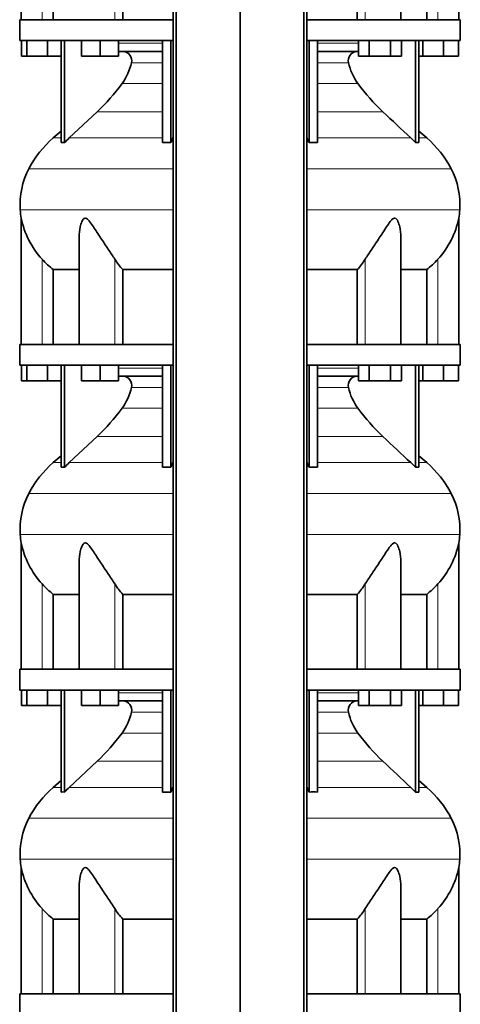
# Model space of a CAD drawing. Header units: millimetres. Extents: x 424 to 1298, y -2735 to 1993.
# Tile 18 of 24: x 431 to 716, y -100 to 537. Entities that reach past the tile are written whole.
import ezdxf

# ---------------------------------------------------------------- set-up
doc = ezdxf.new("R2010")
doc.units = ezdxf.units.MM
doc.layers.add('MID_344-7', color=7, linetype='Continuous')
doc.layers.add('VSI344_DIFFUSORE', color=7, linetype='Continuous')

# ---------------------------------------------------------------- blocks, each defined once
blk = doc.blocks.new('SE')
at = {"layer": 'MID_344-7', "color": 7, "linetype": 'Continuous', "lineweight": 35}
for p, q in [((530.59, 1199.95), (530.59, -302.05)), ((532.56, -302.05), (532.56, 1199.95)), ((573.8, -302.05), (573.8, 1199.95)), ((615.04, -302.05), (615.04, 1199.95)), ((617, 1199.95), (617, -302.05))]:
    blk.add_line(p, q, dxfattribs=at)
at = {"layer": 'VSI344_DIFFUSORE', "color": 7, "linetype": 'Continuous', "lineweight": 35}
for p, q in [((432.3, 618.64), (432.3, 536.95)), ((715.3, 536.95), (715.3, 618.64)), ((677.81, 536.95), (677.81, 606.46)), ((453.05, 536.95), (453.05, 585.33)), ((497.96, 536.95), (497.96, 585.33)), ((649.63, 585.33), (649.63, 536.95)), ((694.54, 585.33), (694.54, 536.95)), ((530.59, 536.95), (431.3, 536.95)), ((431.3, 536.95), (431.3, 523.45)), ((716.3, 536.95), (617, 536.95)), ((716.3, 523.45), (716.3, 536.95)), ((530.59, 523.45), (431.3, 523.45)), ((432.41, 513.45), (432.41, 523.45)), ((436, 513.45), (436, 523.45)), ((449.38, 513.45), (449.38, 523.45)), ((458.09, 457.49), (458.09, 523.45)), ((460.38, 457.49), (460.38, 523.45)), ((471.29, 513.45), (471.29, 523.45)), ((483.29, 513.45), (483.29, 523.45)), ((495.29, 513.45), (495.29, 523.45)), ((523.57, 457.49), (523.57, 523.45)), ((529.12, 457.49), (529.12, 523.45)), ((716.3, 523.45), (617, 523.45)), ((618.48, 457.49), (618.48, 523.45)), ((624.02, 457.49), (624.02, 523.45)), ((650.45, 513.45), (650.45, 523.45)), ((657.38, 513.45), (657.38, 523.45)), ((671.23, 513.45), (671.23, 523.45)), ((678.16, 513.45), (678.16, 523.45)), ((687.21, 457.49), (687.21, 523.45)), ((689.51, 457.49), (689.51, 523.45)), ((692, 513.45), (692, 523.45)), ((705.38, 513.45), (705.38, 523.45)), ((715.18, 513.45), (715.18, 523.45)), ((523.57, 516.45), (495.29, 516.45)), ((650.45, 516.45), (624.02, 516.45)), ((436, 513.45), (432.41, 513.45)), ((449.38, 513.45), (436, 513.45)), ((458.09, 513.45), (449.38, 513.45)), ((483.29, 513.45), (471.29, 513.45)), ((495.29, 513.45), (483.29, 513.45)), ((657.38, 513.45), (650.45, 513.45)), ((671.23, 513.45), (657.38, 513.45)), ((678.16, 513.45), (671.23, 513.45)), ((692, 513.45), (689.51, 513.45)), ((705.38, 513.45), (692, 513.45)), ((715.18, 513.45), (705.38, 513.45)), ((481.31, 477.36), (463.38, 460.5)), ((458.09, 464.92), (453, 460.5)), ((694.59, 460.5), (689.51, 464.92)), ((529.12, 457.49), (530.36, 460.5)), ((684.21, 460.5), (687.21, 457.49)), ((523.57, 457.49), (529.12, 457.49)), ((687.21, 457.49), (689.51, 457.49)), ((432.3, 408.64), (432.3, 326.95)), ((715.3, 326.95), (715.3, 408.64)), ((469.79, 396.45), (469.79, 326.95)), ((677.81, 326.95), (677.81, 396.46)), ((453.05, 375.33), (469.79, 375.33)), ((453.05, 326.95), (453.05, 375.33)), ((497.96, 375.33), (530.59, 375.33)), ((497.96, 326.95), (497.96, 375.33)), ((617, 375.33), (649.63, 375.33)), ((649.63, 375.33), (649.63, 326.95)), ((677.81, 375.33), (694.54, 375.33)), ((694.54, 375.33), (694.54, 326.95)), ((530.59, 326.95), (431.3, 326.95)), ((431.3, 326.95), (431.3, 313.45)), ((716.3, 326.95), (617, 326.95)), ((716.3, 313.45), (716.3, 326.95)), ((530.59, 313.45), (431.3, 313.45)), ((432.41, 303.45), (432.41, 313.45)), ((436, 303.45), (436, 313.45)), ((449.38, 303.45), (449.38, 313.45)), ((458.09, 247.49), (458.09, 313.45)), ((460.38, 247.49), (460.38, 313.45)), ((471.29, 303.45), (471.29, 313.45)), ((483.29, 303.45), (483.29, 313.45)), ((495.29, 303.45), (495.29, 313.45)), ((523.57, 247.49), (523.57, 313.45)), ((529.12, 247.49), (529.12, 313.45)), ((716.3, 313.45), (617, 313.45)), ((618.48, 247.49), (618.48, 313.45)), ((624.02, 247.49), (624.02, 313.45)), ((650.45, 303.45), (650.45, 313.45)), ((657.38, 303.45), (657.38, 313.45)), ((671.23, 303.45), (671.23, 313.45)), ((678.16, 303.45), (678.16, 313.45)), ((687.21, 247.49), (687.21, 313.45)), ((689.51, 247.49), (689.51, 313.45)), ((692, 303.45), (692, 313.45)), ((705.38, 303.45), (705.38, 313.45)), ((715.18, 303.45), (715.18, 313.45)), ((523.57, 306.45), (495.29, 306.45)), ((650.45, 306.45), (624.02, 306.45)), ((436, 303.45), (432.41, 303.45)), ((449.38, 303.45), (436, 303.45)), ((458.09, 303.45), (449.38, 303.45)), ((483.29, 303.45), (471.29, 303.45)), ((495.29, 303.45), (483.29, 303.45)), ((657.38, 303.45), (650.45, 303.45)), ((671.23, 303.45), (657.38, 303.45)), ((678.16, 303.45), (671.23, 303.45)), ((692, 303.45), (689.51, 303.45)), ((705.38, 303.45), (692, 303.45)), ((715.18, 303.45), (705.38, 303.45)), ((481.31, 267.36), (463.38, 250.5)), ((458.09, 254.92), (453, 250.5)), ((694.59, 250.5), (689.51, 254.92)), ((529.12, 247.49), (530.36, 250.5)), ((684.21, 250.5), (687.21, 247.49)), ((523.57, 247.49), (529.12, 247.49)), ((687.21, 247.49), (689.51, 247.49)), ((432.3, 198.64), (432.3, 116.95)), ((715.3, 116.95), (715.3, 198.64)), ((469.79, 186.45), (469.79, 116.95)), ((677.81, 116.95), (677.81, 186.46)), ((453.05, 165.33), (469.79, 165.33)), ((453.05, 116.95), (453.05, 165.33)), ((497.96, 165.33), (530.59, 165.33)), ((497.96, 116.95), (497.96, 165.33)), ((617, 165.33), (649.63, 165.33)), ((649.63, 165.33), (649.63, 116.95)), ((677.81, 165.33), (694.54, 165.33)), ((694.54, 165.33), (694.54, 116.95)), ((530.59, 116.95), (431.3, 116.95)), ((431.3, 116.95), (431.3, 103.45)), ((716.3, 116.95), (617, 116.95)), ((716.3, 103.45), (716.3, 116.95)), ((530.59, 103.45), (431.3, 103.45)), ((432.41, 93.45), (432.41, 103.45)), ((436, 93.45), (436, 103.45)), ((449.38, 93.45), (449.38, 103.45)), ((458.09, 37.49), (458.09, 103.45)), ((460.38, 37.49), (460.38, 103.45)), ((471.29, 93.45), (471.29, 103.45)), ((483.29, 93.45), (483.29, 103.45)), ((495.29, 93.45), (495.29, 103.45)), ((523.57, 37.49), (523.57, 103.45)), ((529.12, 37.49), (529.12, 103.45)), ((716.3, 103.45), (617, 103.45)), ((618.48, 37.49), (618.48, 103.45)), ((624.02, 37.49), (624.02, 103.45)), ((650.45, 93.45), (650.45, 103.45)), ((657.38, 93.45), (657.38, 103.45)), ((671.23, 93.45), (671.23, 103.45)), ((678.16, 93.45), (678.16, 103.45)), ((687.21, 37.49), (687.21, 103.45)), ((689.51, 37.49), (689.51, 103.45)), ((692, 93.45), (692, 103.45)), ((705.38, 93.45), (705.38, 103.45)), ((715.18, 93.45), (715.18, 103.45)), ((523.57, 96.45), (495.29, 96.45)), ((650.45, 96.45), (624.02, 96.45)), ((436, 93.45), (432.41, 93.45)), ((449.38, 93.45), (436, 93.45)), ((458.09, 93.45), (449.38, 93.45)), ((483.29, 93.45), (471.29, 93.45)), ((495.29, 93.45), (483.29, 93.45)), ((657.38, 93.45), (650.45, 93.45)), ((671.23, 93.45), (657.38, 93.45)), ((678.16, 93.45), (671.23, 93.45)), ((692, 93.45), (689.51, 93.45)), ((705.38, 93.45), (692, 93.45)), ((715.18, 93.45), (705.38, 93.45)), ((481.31, 57.36), (463.38, 40.5)), ((458.09, 44.92), (453, 40.5)), ((694.59, 40.5), (689.51, 44.92)), ((529.12, 37.49), (530.36, 40.5)), ((684.21, 40.5), (687.21, 37.49)), ((523.57, 37.49), (529.12, 37.49)), ((687.21, 37.49), (689.51, 37.49)), ((432.3, -11.36), (432.3, -93.05)), ((715.3, -93.05), (715.3, -11.36)), ((469.79, -23.55), (469.79, -93.05)), ((677.81, -93.05), (677.81, -23.54)), ((453.05, -44.67), (469.79, -44.67)), ((453.05, -93.05), (453.05, -44.67)), ((497.96, -44.67), (530.59, -44.67)), ((497.96, -93.05), (497.96, -44.67)), ((617, -44.67), (649.63, -44.67)), ((649.63, -44.67), (649.63, -93.05)), ((677.81, -44.67), (694.54, -44.67)), ((694.54, -44.67), (694.54, -93.05)), ((530.59, -93.05), (431.3, -93.05)), ((431.3, -93.05), (431.3, -106.55)), ((716.3, -93.05), (617, -93.05)), ((716.3, -106.55), (716.3, -93.05))]:
    blk.add_line(p, q, dxfattribs=at)
at = {"layer": 'VSI344_DIFFUSORE', "color": 4, "linetype": 'Continuous', "lineweight": 9}
for p, q in [((445.8, 536.95), (445.8, 592.06)), ((492.83, 536.95), (492.83, 592.06)), ((654.76, 536.95), (654.76, 592.06)), ((701.8, 536.95), (701.8, 592.06)), ((495.29, 521.67), (523.57, 521.67)), ((624.02, 521.67), (650.45, 521.67)), ((523.57, 509.12), (503.57, 509.12)), ((644.02, 509.12), (624.02, 509.12)), ((497.56, 495.65), (523.57, 495.65)), ((624.02, 495.65), (650.04, 495.65)), ((481.31, 477.36), (523.57, 477.36)), ((624.02, 477.36), (666.29, 477.36)), ((458.09, 460.5), (453, 460.5)), ((463.38, 460.5), (523.57, 460.5)), ((530.36, 460.5), (530.59, 460.5)), ((617, 460.5), (617.24, 460.5)), ((684.21, 460.5), (624.02, 460.5)), ((689.51, 460.5), (694.59, 460.5)), ((530.59, 440.51), (437.22, 440.51)), ((710.37, 440.51), (617, 440.51)), ((431.67, 413.96), (530.59, 413.96)), ((617, 413.96), (715.93, 413.96)), ((445.8, 326.95), (445.8, 382.06)), ((492.83, 326.95), (492.83, 382.06)), ((654.76, 326.95), (654.76, 382.06)), ((701.8, 326.95), (701.8, 382.06)), ((495.29, 311.67), (523.57, 311.67)), ((624.02, 311.67), (650.45, 311.67)), ((523.57, 299.12), (503.57, 299.12)), ((644.02, 299.12), (624.02, 299.12)), ((497.56, 285.65), (523.57, 285.65)), ((624.02, 285.65), (650.04, 285.65)), ((481.31, 267.36), (523.57, 267.36)), ((624.02, 267.36), (666.29, 267.36)), ((453, 250.5), (458.09, 250.5)), ((463.38, 250.5), (523.57, 250.5)), ((530.36, 250.5), (530.59, 250.5)), ((617, 250.5), (617.24, 250.5)), ((684.21, 250.5), (624.02, 250.5)), ((689.51, 250.5), (694.59, 250.5)), ((530.59, 230.51), (437.22, 230.51)), ((710.37, 230.51), (617, 230.51)), ((431.67, 203.96), (530.59, 203.96)), ((617, 203.96), (715.93, 203.96)), ((445.8, 116.95), (445.8, 172.06)), ((492.83, 116.95), (492.83, 172.06)), ((654.76, 116.95), (654.76, 172.06)), ((701.8, 116.95), (701.8, 172.06)), ((495.29, 101.67), (523.57, 101.67)), ((624.02, 101.67), (650.45, 101.67)), ((523.57, 89.12), (503.57, 89.12)), ((644.02, 89.12), (624.02, 89.12)), ((497.56, 75.65), (523.57, 75.65)), ((624.02, 75.65), (650.04, 75.65)), ((481.31, 57.36), (523.57, 57.36)), ((624.02, 57.36), (666.29, 57.36)), ((458.09, 40.5), (453, 40.5)), ((463.38, 40.5), (523.57, 40.5)), ((530.36, 40.5), (530.59, 40.5)), ((617, 40.5), (617.24, 40.5)), ((684.21, 40.5), (624.02, 40.5)), ((689.51, 40.5), (694.59, 40.5)), ((530.59, 20.51), (437.22, 20.51)), ((710.37, 20.51), (617, 20.51)), ((431.67, -6.04), (530.59, -6.04)), ((617, -6.04), (715.93, -6.04)), ((445.8, -93.05), (445.8, -37.94)), ((492.83, -93.05), (492.83, -37.94)), ((654.76, -93.05), (654.76, -37.94)), ((701.8, -93.05), (701.8, -37.94))]:
    blk.add_line(p, q, dxfattribs=at)
at = {"layer": 'VSI344_DIFFUSORE', "color": 7, "linetype": 'Continuous', "lineweight": 35}
for centre, radius, start, end in [((497.85, 510.56), 5.9, 345.89395, 86.91999), ((649.75, 510.56), 5.9, 93.08001, 194.10605), ((469.64, 516.2), 34.66, 323.64561, 348.21676), ((677.95, 516.2), 34.66, 191.78324, 216.35439), ((386.97, 577.53), 137.6, 313.27986, 323.48193), ((760.62, 577.53), 137.6, 216.51807, 226.72014), ((497.97, 408.78), 68.53, 131, 152.41797), ((508.4, 412.66), 65.69, 133.25469, 136.95997), ((551.9, 431.78), 71.37, 21.11738, 23.73102), ((649.63, 408.78), 68.53, 27.58203, 49), ((459.24, 439.12), 18.4, 86.42359, 93.57641), ((621.25, 350.36), 107.17, 88.51801, 91.48199), ((481.47, 417.39), 49.92, 152.41797, 183.94519), ((666.12, 417.39), 49.92, 356.05481, 27.58203), ((485.04, 417.64), 53.5, 183.94519, 189.68948), ((662.55, 417.64), 53.5, 350.31219, 356.05481), ((486.87, 419.62), 55.66, 191.35307, 222.44679), ((660.72, 419.62), 55.66, 317.55321, 348.64693), ((485.66, 417.74), 53.5, 221.83822, 232.44836), ((532.87, 407.25), 47.3, 212.17987, 222.44157), ((614.73, 407.25), 47.3, 317.55843, 327.82013), ((661.94, 417.74), 53.5, 307.55164, 318.16178), ((497.85, 300.56), 5.9, 345.89395, 86.91999), ((649.75, 300.56), 5.9, 93.08001, 194.10605), ((469.64, 306.2), 34.66, 323.64561, 348.21676), ((677.95, 306.2), 34.66, 191.78324, 216.35439), ((386.97, 367.53), 137.6, 313.27986, 323.48193), ((760.62, 367.53), 137.6, 216.51807, 226.72014), ((497.97, 198.78), 68.53, 131, 152.41797), ((508.4, 202.66), 65.69, 133.25469, 136.95997), ((551.9, 221.78), 71.37, 21.11738, 23.73102), ((649.63, 198.78), 68.53, 27.58203, 49), ((459.24, 229.12), 18.4, 86.42359, 93.57641), ((621.25, 140.36), 107.17, 88.51801, 91.48199), ((481.47, 207.39), 49.92, 152.41797, 183.94519), ((666.12, 207.39), 49.92, 356.05481, 27.58203), ((485.04, 207.64), 53.5, 183.94519, 189.68948), ((662.55, 207.64), 53.5, 350.31219, 356.05481), ((486.87, 209.62), 55.66, 191.35307, 222.44679), ((660.72, 209.62), 55.66, 317.55321, 348.64693), ((485.66, 207.74), 53.5, 221.83822, 232.44836), ((532.87, 197.25), 47.3, 212.17987, 222.44157), ((614.73, 197.25), 47.3, 317.55843, 327.82013), ((661.94, 207.74), 53.5, 307.55164, 318.16178), ((497.85, 90.56), 5.9, 345.89395, 86.91999), ((649.75, 90.56), 5.9, 93.08001, 194.10605), ((469.64, 96.2), 34.66, 323.64561, 348.21676), ((677.95, 96.2), 34.66, 191.78324, 216.35439), ((386.97, 157.53), 137.6, 313.27986, 323.48193), ((760.62, 157.53), 137.6, 216.51807, 226.72014), ((497.97, -11.22), 68.53, 131, 152.41797), ((508.4, -7.34), 65.69, 133.25469, 136.95997), ((551.9, 11.78), 71.37, 21.11738, 23.73102), ((649.63, -11.22), 68.53, 27.58203, 49), ((459.24, 19.12), 18.4, 86.42359, 93.57641), ((621.25, -69.64), 107.17, 88.51801, 91.48199), ((481.47, -2.61), 49.92, 152.41797, 183.94519), ((666.12, -2.61), 49.92, 356.05481, 27.58203), ((485.04, -2.36), 53.5, 183.94519, 189.68948), ((662.55, -2.36), 53.5, 350.31219, 356.05481), ((486.87, -0.38), 55.66, 191.35307, 222.44679), ((660.72, -0.38), 55.66, 317.55321, 348.64693), ((485.66, -2.26), 53.5, 221.83822, 232.44836), ((532.87, -12.75), 47.3, 212.17987, 222.44157), ((614.73, -12.75), 47.3, 317.55843, 327.82013), ((661.94, -2.26), 53.5, 307.55164, 318.16178)]:
    blk.add_arc(centre, radius, start, end, dxfattribs=at)
for points in [[(666.29, 477.36), (672.26, 471.74), (678.24, 466.12), (684.21, 460.5)], [(530.36, 460.5), (530.44, 460.68), (530.51, 460.85), (530.59, 461.03)], [(617.24, 460.5), (617.16, 460.68), (617.08, 460.85), (617, 461.03)], [(666.29, 267.36), (672.26, 261.74), (678.24, 256.12), (684.21, 250.5)], [(530.36, 250.5), (530.44, 250.68), (530.51, 250.85), (530.59, 251.03)], [(617.24, 250.5), (617.16, 250.68), (617.08, 250.85), (617, 251.03)], [(666.29, 57.36), (672.26, 51.74), (678.24, 46.12), (684.21, 40.5)], [(530.36, 40.5), (530.44, 40.68), (530.51, 40.85), (530.59, 41.03)], [(617.24, 40.5), (617.16, 40.68), (617.08, 40.85), (617, 41.03)]]:
    blk.add_open_spline(points, degree=3, dxfattribs=at)
for points, knots in [([(492.83, 382.06), (491.46, 384.22), (489.95, 386.46), (486.82, 391.12), (485.21, 393.52), (482.07, 398.29), (480.52, 400.7), (478.16, 404.25), (477.37, 405.43), (476.11, 407.03), (475.68, 407.54), (474.73, 408.38), (474.19, 408.69), (473.17, 408.64), (472.73, 408.29), (472.05, 407.42), (471.78, 406.91), (471.07, 405.29), (470.74, 404.13), (470.01, 400.83), (469.79, 398.62), (469.79, 396.45)], [0, 0, 0, 0, 0.125, 0.125, 0.25, 0.25, 0.375, 0.375, 0.4375, 0.4375, 0.46875, 0.46875, 0.5, 0.5, 0.53125, 0.53125, 0.5625, 0.5625, 0.625, 0.625, 0.7389823, 0.7389823, 0.7389823, 0.7389823]), ([(677.81, 396.46), (677.81, 398.66), (677.58, 400.88), (676.82, 404.25), (676.48, 405.43), (675.75, 407.03), (675.47, 407.54), (674.76, 408.38), (674.3, 408.69), (673.27, 408.64), (672.75, 408.29), (671.81, 407.42), (671.38, 406.91), (670.13, 405.29), (669.35, 404.13), (667.03, 400.62), (665.47, 398.2), (662.33, 393.43), (660.76, 391.09), (657.66, 386.49), (656.12, 384.21), (654.76, 382.06)], [0.2596572, 0.2596572, 0.2596572, 0.2596572, 0.375, 0.375, 0.4375, 0.4375, 0.46875, 0.46875, 0.5, 0.5, 0.53125, 0.53125, 0.5625, 0.5625, 0.625, 0.625, 0.75, 0.75, 0.875, 0.875, 1, 1, 1, 1]), ([(492.83, 172.06), (491.46, 174.22), (489.95, 176.46), (486.82, 181.12), (485.21, 183.52), (482.07, 188.29), (480.52, 190.7), (478.16, 194.25), (477.37, 195.43), (476.11, 197.03), (475.68, 197.54), (474.73, 198.38), (474.19, 198.69), (473.17, 198.64), (472.73, 198.29), (472.05, 197.42), (471.78, 196.91), (471.07, 195.29), (470.74, 194.13), (470.01, 190.83), (469.79, 188.62), (469.79, 186.45)], [0, 0, 0, 0, 0.125, 0.125, 0.25, 0.25, 0.375, 0.375, 0.4375, 0.4375, 0.46875, 0.46875, 0.5, 0.5, 0.53125, 0.53125, 0.5625, 0.5625, 0.625, 0.625, 0.7389823, 0.7389823, 0.7389823, 0.7389823]), ([(677.81, 186.46), (677.81, 188.66), (677.58, 190.88), (676.82, 194.25), (676.48, 195.43), (675.75, 197.03), (675.47, 197.54), (674.76, 198.38), (674.3, 198.69), (673.27, 198.64), (672.75, 198.29), (671.81, 197.42), (671.38, 196.91), (670.13, 195.29), (669.35, 194.13), (667.03, 190.62), (665.47, 188.2), (662.33, 183.43), (660.76, 181.09), (657.66, 176.49), (656.12, 174.21), (654.76, 172.06)], [0.2596572, 0.2596572, 0.2596572, 0.2596572, 0.375, 0.375, 0.4375, 0.4375, 0.46875, 0.46875, 0.5, 0.5, 0.53125, 0.53125, 0.5625, 0.5625, 0.625, 0.625, 0.75, 0.75, 0.875, 0.875, 1, 1, 1, 1]), ([(492.83, -37.94), (491.46, -35.78), (489.95, -33.54), (486.82, -28.88), (485.21, -26.48), (482.07, -21.71), (480.52, -19.3), (478.16, -15.75), (477.37, -14.57), (476.11, -12.97), (475.68, -12.46), (474.73, -11.62), (474.19, -11.31), (473.17, -11.36), (472.73, -11.71), (472.05, -12.58), (471.78, -13.09), (471.07, -14.71), (470.74, -15.87), (470.01, -19.17), (469.79, -21.38), (469.79, -23.55)], [0, 0, 0, 0, 0.125, 0.125, 0.25, 0.25, 0.375, 0.375, 0.4375, 0.4375, 0.46875, 0.46875, 0.5, 0.5, 0.53125, 0.53125, 0.5625, 0.5625, 0.625, 0.625, 0.7389823, 0.7389823, 0.7389823, 0.7389823]), ([(677.81, -23.54), (677.81, -21.34), (677.58, -19.12), (676.82, -15.75), (676.48, -14.57), (675.75, -12.97), (675.47, -12.46), (674.76, -11.62), (674.3, -11.31), (673.27, -11.36), (672.75, -11.71), (671.81, -12.58), (671.38, -13.09), (670.13, -14.71), (669.35, -15.87), (667.03, -19.38), (665.47, -21.8), (662.33, -26.57), (660.76, -28.91), (657.66, -33.51), (656.12, -35.79), (654.76, -37.94)], [0.2596572, 0.2596572, 0.2596572, 0.2596572, 0.375, 0.375, 0.4375, 0.4375, 0.46875, 0.46875, 0.5, 0.5, 0.53125, 0.53125, 0.5625, 0.5625, 0.625, 0.625, 0.75, 0.75, 0.875, 0.875, 1, 1, 1, 1])]:
    blk.add_open_spline(points, degree=3, knots=knots, dxfattribs=at)

msp = doc.modelspace()

# ---------------------------------------------------------------- block references
msp.add_blockref('SE', (0, 0))

doc.saveas('drawing.dxf')
